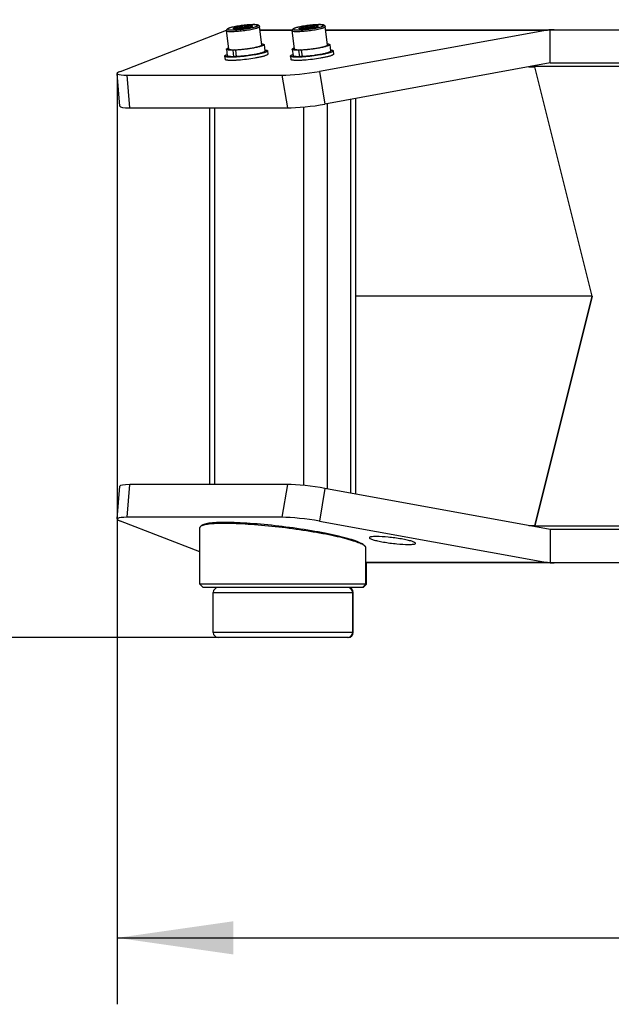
# Model space of a CAD drawing. Header units: millimetres. Extents: x 0 to 420, y 0 to 297.
# Tile 117 of 256: x 93 to 111, y 118 to 148. Entities that reach past the tile are written whole.
import ezdxf

# ---------------------------------------------------------------- set-up
doc = ezdxf.new("R2010")
doc.units = ezdxf.units.MM
doc.header["$LTSCALE"] = 23.1
doc.layers.get('0').update_dxf_attribs({"linetype": 'CONTINUOUS'})
doc.layers.add('02___PRT_ALL_AXES', color=7, linetype='CONTINUOUS')
doc.layers.add('DIM_PILOTEES', color=7, linetype='CONTINUOUS')
doc.styles.get("Standard").update_dxf_attribs({"font": 'txt', "width": 0.7})
doc.dimstyles.new('DIMSTYLE_2', dxfattribs={"dimtxt": 2.5, "dimasz": 3.5, "dimexe": 2, "dimexo": 0, "dimtad": 1, "dimdec": 0, "dimlfac": 10, "dimdsep": 46, "dimtxsty": 'Standard', "dimblk": '_FILLED', "dimblk1": '_FILLED', "dimblk2": '_FILLED', "dimcen": 0.09, "dimazin": 2, "dimtp": 0.5, "dimtm": 0.5, "dimtfac": 1, "dimtdec": 0, "dimtofl": 0, "dimtmove": 0, "dimatfit": 3, "dimldrblk": '_FILLED', "dimfxl": 0, "dimtolj": 1, "dimarcsym": 0})
doc.dimstyles.new('DIMSTYLE_4', dxfattribs={"dimtxt": 2.5, "dimasz": 3.5, "dimexe": 2, "dimexo": 0, "dimtad": 1, "dimdec": 0, "dimlfac": 10, "dimdsep": 46, "dimtxsty": 'Standard', "dimblk": '_FILLED', "dimblk1": '_FILLED', "dimblk2": '_FILLED', "dimcen": 0.09, "dimazin": 2, "dimtp": 0.8, "dimtm": 0.8, "dimtfac": 1, "dimtdec": 0, "dimtofl": 0, "dimtmove": 0, "dimatfit": 3, "dimldrblk": '_FILLED', "dimfxl": 0, "dimtolj": 1, "dimarcsym": 0})

# ---------------------------------------------------------------- blocks, each defined once
blk = doc.blocks.new('_FILLED')
at = {"color": 0, "linetype": 'ByBlock'}
blk.add_solid([(0, 0), (-1, 0.1429), (-1, -0.1429)], dxfattribs=at)
blk = doc.blocks.new('*D5')
at = {"layer": 'DIM_PILOTEES', "color": 2, "linetype": 'Continuous'}
for p, q in [((95.915, 146.449), (95.915, 118.403)), ((152.336, 146.449), (152.336, 118.403)), ((95.915, 120.403), (124.125, 120.403)), ((152.336, 120.403), (124.125, 120.403))]:
    blk.add_line(p, q, dxfattribs=at)
at = {"layer": 'DIM_PILOTEES', "color": 2, "linetype": 'Continuous', "xscale": 3.5, "yscale": 3.5, "zscale": 3.5, "rotation": 180}
blk.add_blockref('_FILLED', (95.915, 120.403), dxfattribs=at)
at = {"layer": 'DIM_PILOTEES', "color": 2, "linetype": 'Continuous', "xscale": 3.5, "yscale": 3.5, "zscale": 3.5}
blk.add_blockref('_FILLED', (152.336, 120.403), dxfattribs=at)
at = {"layer": 'DIM_PILOTEES', "color": 2, "linetype": 'Continuous', "insert": (124.785, 123.528), "char_height": 2.5, "width": 8.57143, "attachment_point": 2, "line_spacing_factor": 0.9}
blk.add_mtext('{\\ftxt;\\W0.0001;\\H0.0001;\\~}{\\ftxt;\\W2.2857142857;\\H2.5; }{\\ftxt;\\W0.0001;\\H0.0001;\\~}', dxfattribs=at)
blk = doc.blocks.new('*D14')
at = {"layer": 'DIM_PILOTEES', "color": 2, "linetype": 'Continuous'}
for p, q in [((77.425, 161.622), (72.43, 161.622)), ((74.43, 161.622), (74.43, 145.535)), ((74.43, 129.447), (74.43, 145.535)), ((98.955, 129.447), (72.43, 129.447))]:
    blk.add_line(p, q, dxfattribs=at)
at = {"layer": 'DIM_PILOTEES', "color": 2, "linetype": 'Continuous', "xscale": 3.5, "yscale": 3.5, "zscale": 3.5}
for p, rotation in [((74.43, 161.622), 90), ((74.43, 129.447), 270)]:
    blk.add_blockref('_FILLED', p, dxfattribs=dict(at, rotation=rotation))
at = {"layer": 'DIM_PILOTEES', "color": 2, "linetype": 'Continuous', "insert": (71.305, 145.777), "char_height": 2.5, "width": 8.57143, "attachment_point": 2, "rotation": 90, "line_spacing_factor": 0.9}
blk.add_mtext('{\\ftxt;\\W0.0001;\\H0.0001;\\~}{\\ftxt;\\W2.2857142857;\\H2.5; }{\\ftxt;\\W0.0001;\\H0.0001;\\~}', dxfattribs=at)
blk = doc.blocks.new('*D15')
at = {"layer": 'DIM_PILOTEES', "color": 2, "linetype": 'Continuous'}
for p, q in [((124.125, 214.622), (61.807, 214.622)), ((63.807, 214.622), (63.807, 172.035)), ((63.807, 129.447), (63.807, 172.035)), ((98.955, 129.447), (61.807, 129.447))]:
    blk.add_line(p, q, dxfattribs=at)
at = {"layer": 'DIM_PILOTEES', "color": 2, "linetype": 'Continuous', "xscale": 3.5, "yscale": 3.5, "zscale": 3.5}
for p, rotation in [((63.807, 214.622), 90), ((63.807, 129.447), 270)]:
    blk.add_blockref('_FILLED', p, dxfattribs=dict(at, rotation=rotation))
at = {"layer": 'DIM_PILOTEES', "color": 2, "linetype": 'Continuous', "insert": (60.682, 169.371), "char_height": 2.5, "width": 11.78571, "attachment_point": 2, "rotation": 90, "line_spacing_factor": 0.9}
blk.add_mtext('{\\ftxt;\\W0.0001;\\H0.0001;\\~}{\\ftxt;\\W0.4285714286;\\H2.5; }{\\ftxt;\\W0.0001;\\H0.0001;\\~}{\\ftxt;\\W0.0001;\\H0.0001;\\~}{\\ftxt;\\W2.2857142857;\\H2.5; }{\\ftxt;\\W0.0001;\\H0.0001;\\~}{\\ftxt;\\W0.0001;\\H0.0001;\\~}{\\ftxt;\\W0.4285714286;\\H2.5; }{\\ftxt;\\W0.0001;\\H0.0001;\\~}', dxfattribs=at)

msp = doc.modelspace()

# ---------------------------------------------------------------- linework, layer by layer
at = {"color": 7, "linetype": 'Continuous'}
for p, q in [((96.0085, 146.4851), (99.2065, 147.725)), ((99.2744, 147.1614), (99.2064, 147.7131)), ((99.5601, 147.766), (99.5527, 147.8266)), ((99.8466, 147.8016), (99.8392, 147.8616)), ((99.9797, 147.8419), (99.9794, 147.8415)), ((99.9797, 147.8419), (99.9794, 147.8415)), ((100.1987, 147.8374), (100.1991, 147.8359)), ((100.1989, 147.835), (100.1988, 147.8355)), ((100.2669, 147.2838), (100.1988, 147.8355)), ((100.1991, 147.8355), (100.1992, 147.8355)), ((100.2107, 147.742), (100.1991, 147.8355)), ((100.2104, 147.742), (101.1919, 147.742)), ((100.2122, 147.7271), (101.1867, 147.7271)), ((101.2543, 147.1614), (101.1863, 147.7131)), ((101.54, 147.766), (101.5326, 147.8266)), ((101.8265, 147.8016), (101.8191, 147.8616)), ((101.9596, 147.8419), (101.9593, 147.8415)), ((101.9596, 147.8419), (101.9593, 147.8415)), ((108.8713, 147.7271), (102.0016, 146.4851)), ((102.1786, 147.8374), (102.179, 147.8359)), ((102.1788, 147.835), (102.1787, 147.8355)), ((102.2468, 147.2838), (102.1787, 147.8355)), ((102.179, 147.8355), (102.1791, 147.8355)), ((102.1906, 147.742), (102.179, 147.8355)), ((102.1903, 147.742), (146.0602, 147.742)), ((102.1921, 147.7271), (108.8713, 147.7271)), ((108.9535, 146.742), (108.9535, 147.7382)), ((99.2049, 147.1529), (99.2292, 146.9559)), ((99.4414, 147.1369), (99.3953, 147.1249)), ((99.3953, 147.1249), (99.4196, 146.9278)), ((99.4754, 147.1273), (99.5223, 147.1395)), ((99.4754, 147.1273), (99.4997, 146.9302)), ((100.2669, 147.2833), (100.2669, 147.2838)), ((100.3363, 147.2924), (100.3606, 147.0954)), ((100.44, 147.1051), (100.4522, 147.0066)), ((101.1848, 147.1529), (101.2091, 146.9559)), ((101.4213, 147.1369), (101.3752, 147.1249)), ((101.3752, 147.1249), (101.3995, 146.9278)), ((101.4553, 147.1273), (101.5022, 147.1395)), ((101.4553, 147.1273), (101.4796, 146.9302)), ((102.2468, 147.2833), (102.2468, 147.2838)), ((102.3162, 147.2924), (102.3405, 147.0954)), ((102.4199, 147.1051), (102.4321, 147.0066)), ((99.1498, 146.9461), (99.1619, 146.8475)), ((99.4975, 146.9481), (99.4196, 146.9278)), ((101.1297, 146.9461), (101.1418, 146.8475)), ((101.4774, 146.9481), (101.3995, 146.9278)), ((108.9535, 146.742), (102.167, 145.5012)), ((108.9535, 146.742), (139.2969, 146.742)), ((102.0016, 146.4851), (102.167, 145.5012)), ((108.3116, 146.6246), (108.4908, 146.6246)), ((108.4908, 146.6246), (108.4912, 146.6231)), ((108.4909, 146.622), (108.4912, 146.6241)), ((108.491, 146.642), (114.009, 146.642)), ((108.4913, 146.6229), (108.491, 146.642)), ((110.2136, 139.717), (108.4912, 146.6231)), ((110.2136, 139.717), (108.4913, 146.6229)), ((95.9939, 145.4368), (95.9167, 146.4214)), ((96.2137, 146.3712), (100.8726, 146.3712)), ((96.2909, 145.3861), (96.2137, 146.3712)), ((100.8726, 146.3712), (101.0383, 145.3861)), ((102.9507, 133.7894), (102.9507, 145.6445)), ((103.0972, 133.7626), (103.0972, 145.6713)), ((96.2909, 145.3861), (101.0383, 145.3861)), ((98.7031, 134.0478), (98.7031, 145.3861)), ((98.8495, 134.0478), (98.8495, 145.3861)), ((101.5365, 134.0198), (101.5365, 145.4142)), ((102.2436, 133.9187), (102.2436, 145.5152)), ((110.2136, 139.717), (103.0972, 139.717)), ((110.2136, 139.717), (108.4913, 132.811)), ((108.4913, 132.811), (110.2136, 139.717)), ((95.9167, 133.0125), (95.9939, 133.9971)), ((96.2137, 133.0627), (96.2909, 134.0478)), ((101.0383, 134.0478), (96.2909, 134.0478)), ((101.0383, 134.0478), (100.8726, 133.0627)), ((102.167, 133.9327), (102.0016, 132.9488)), ((108.9535, 132.692), (102.167, 133.9327)), ((98.4054, 132.0195), (96.0085, 132.9488)), ((100.8726, 133.0627), (96.2137, 133.0627)), ((98.4573, 132.8161), (98.4235, 132.7862)), ((102.0016, 132.9488), (108.8713, 131.7068)), ((108.491, 132.8093), (108.3116, 132.8093)), ((108.491, 132.792), (108.4913, 132.811)), ((108.491, 132.8093), (108.4913, 132.811)), ((111.8551, 132.792), (108.491, 132.792)), ((98.4054, 131.0471), (98.4054, 132.7518)), ((139.2969, 132.692), (108.9535, 132.692)), ((108.9535, 132.692), (108.9535, 131.6957)), ((103.3874, 132.1814), (103.3608, 132.2115)), ((103.4054, 131.0471), (103.4054, 132.1428)), ((108.8713, 131.7068), (103.4054, 131.7068)), ((111.7525, 131.692), (103.4054, 131.692)), ((103.4247, 131.0472), (98.4054, 131.0471)), ((98.5054, 130.9471), (98.4054, 131.0471)), ((103.3054, 130.9471), (103.4054, 131.0471)), ((103.3247, 130.9472), (103.4247, 131.0472)), ((103.3247, 130.9472), (98.5054, 130.9471)), ((98.8054, 130.7971), (103.0247, 130.7972)), ((98.8054, 129.5971), (98.8054, 130.7971)), ((103.0054, 129.5971), (103.0054, 130.7971)), ((103.0247, 129.5972), (103.0247, 130.7972)), ((103.0247, 129.5972), (98.8054, 129.5971)), ((102.8554, 129.4471), (98.9554, 129.4471)), ((102.8747, 129.4472), (102.8557, 129.4472))]:
    msp.add_line(p, q, dxfattribs=at)
for centre, radius, start, end in [((99.2531, 147.7189), 0.0471, 176.31742, 183.39688), ((99.2528, 147.7188), 0.0468, 183.3949, 187.02807), ((99.6568, 148.0361), 0.3558, 226.35808, 227.147), ((99.5093, 147.944), 0.1923, 239.31972, 240.6521), ((99.6368, 148.0146), 0.3265, 227.14623, 228.02426), ((99.5031, 147.933), 0.1796, 240.65959, 241.37431), ((99.8594, 147.9715), 0.1751, 313.34157, 314.13459), ((99.7039, 148.0312), 0.3345, 325.54133, 326.1866), ((99.8506, 147.9805), 0.1877, 314.14064, 315.41356), ((99.6838, 148.0446), 0.3586, 326.18768, 326.90187), ((100.1527, 147.8298), 0.0468, 7.02946, 10.58141), ((100.1918, 147.8346), 0.00738, 7.39282, 10.58322), ((101.2327, 147.7188), 0.0468, 183.3949, 187.02807), ((101.6367, 148.0361), 0.3558, 226.35808, 227.147), ((101.4892, 147.944), 0.1923, 239.31972, 240.6521), ((101.6167, 148.0146), 0.3265, 227.14623, 228.02426), ((101.483, 147.933), 0.1796, 240.65959, 241.37431), ((101.8393, 147.9715), 0.1751, 313.34157, 314.13459), ((101.6838, 148.0312), 0.3345, 325.54133, 326.1866), ((101.8305, 147.9805), 0.1877, 314.14064, 315.41356), ((101.6637, 148.0446), 0.3586, 326.18768, 326.90187), ((102.1326, 147.8298), 0.0468, 7.02946, 10.58141), ((102.1717, 147.8346), 0.00738, 7.39282, 10.58322), ((103.1703, 131.953), 0.3163, 53.43909, 55.76885), ((98.9554, 130.7971), 0.15, 90, 180), ((102.8554, 130.7971), 0.15, 0, 90), ((102.8747, 130.7972), 0.15, 0, 90), ((98.9554, 129.5971), 0.15, 180, 270), ((102.8554, 129.5971), 0.15, 270, 360), ((102.8747, 129.5972), 0.15, 270, 360)]:
    msp.add_arc(centre, radius, start, end, dxfattribs=at)
for centre, major_axis, ratio, start_param, end_param in [((109.037, 146.742), (0, 1), 0.9644726, 0.086638, 0.1726293), ((109.0759, 146.742), (1.4142, 0), 0.7071068, 1.5707963, 1.6574343), ((96.9102, 146.543), (0.9935, 0.1222), 0.1214653, 8.9765582, 10.2036933), ((101.5692, 146.543), (0.9935, 0.1222), 0.1214653, -2.3626773, -1.1355423), ((108.5605, 146.642), (-0.0246, 0.0985), 0.7071068, 7.5231307, 7.8539816), ((108.5324, 146.642), (0, 0.1), 0.4142136, 1.4144626, 1.5707963), ((96.9874, 145.5597), (0.9934, 0.1236), 0.1227766, 3.1359976, 3.9202822), ((101.7346, 145.5597), (0.9932, 0.1236), 0.1228058, -2.3627859, -1.1356509), ((96.9874, 133.8742), (0.9934, -0.1236), 0.1227766, 2.3629031, 3.1471877), ((101.7346, 133.8742), (0.9932, -0.1236), 0.1228058, 1.1356509, 2.3627859), ((96.9102, 132.8909), (0.9935, -0.1222), 0.1214653, 2.3626773, 3.5898124), ((101.5692, 132.8909), (0.9935, -0.1222), 0.1214653, 1.1355423, 2.3626773), ((108.5318, 132.792), (0, 0.1), 0.4142136, 1.3962634, 1.7259552), ((108.5324, 132.792), (0, 0.1), 0.4142136, -4.712389, -4.5560553), ((109.037, 132.692), (0, 1), 0.9644726, -3.314222, -3.2282307), ((109.0759, 132.692), (-1.4142, 0), 0.7071068, 1.4841583, 1.5707963)]:
    msp.add_ellipse(centre, major_axis=major_axis, ratio=ratio, start_param=start_param, end_param=end_param, dxfattribs=at)
for points, knots in [([(100.1988, 147.8355), (100.1977, 147.8447), (100.1903, 147.8609), (100.1716, 147.8748), (100.1529, 147.8819), (100.1336, 147.8864), (100.112, 147.8895), (100.077, 147.8925), (100.0254, 147.8938), (99.9549, 147.8923), (99.8441, 147.8861), (99.7267, 147.8745), (99.6071, 147.8586), (99.5203, 147.8448), (99.4402, 147.8298), (99.3698, 147.8142), (99.3185, 147.8004), (99.284, 147.7889), (99.2629, 147.7808), (99.2446, 147.7721), (99.228, 147.7617), (99.2124, 147.7462), (99.2067, 147.7306), (99.2061, 147.7219)], [0, 0, 0, 0, 0.0264014, 0.0471544, 0.0647603, 0.0829224, 0.1033459, 0.1266739, 0.1825636, 0.2499803, 0.3268646, 0.497632, 0.5850583, 0.6693887, 0.7474432, 0.8163998, 0.8740699, 0.8982983, 0.9195346, 0.9382485, 0.9557364, 0.9750809, 1, 1, 1, 1]), ([(99.2064, 147.7131), (99.207, 147.7081), (99.217, 147.702), (99.2309, 147.6978), (99.2482, 147.6943), (99.2695, 147.6916), (99.295, 147.6897), (99.3244, 147.6886), (99.3705, 147.6882), (99.4356, 147.6899), (99.553, 147.6968), (99.6773, 147.7093), (99.8035, 147.7263), (99.8949, 147.7408), (99.979, 147.7566), (100.0429, 147.7708), (100.0879, 147.7824), (100.1165, 147.7906), (100.1411, 147.7987), (100.1615, 147.8065), (100.1776, 147.8139), (100.1892, 147.821), (100.1967, 147.8275), (100.199, 147.8328), (100.1989, 147.835)], [0, 0, 0, 0, 0.0148921, 0.0278155, 0.044839, 0.0659603, 0.0910595, 0.1199446, 0.1523703, 0.2266492, 0.3111821, 0.4980968, 0.5934624, 0.6853076, 0.7701821, 0.8449193, 0.8776121, 0.9067854, 0.9321905, 0.9536304, 0.9709787, 0.9842206, 0.9935822, 1, 1, 1, 1]), ([(100.1543, 147.8696), (100.1541, 147.8741), (100.1452, 147.88), (100.1327, 147.8839), (100.117, 147.8872), (100.0976, 147.8896), (100.0743, 147.8914), (100.0475, 147.8925), (100.0052, 147.893), (99.9454, 147.8915), (99.8373, 147.8852), (99.7228, 147.8737), (99.6064, 147.8581), (99.522, 147.8447), (99.4444, 147.8302), (99.3764, 147.8151), (99.3271, 147.802), (99.2946, 147.7914), (99.2758, 147.7842), (99.2609, 147.7773), (99.2501, 147.7708), (99.2432, 147.7648), (99.241, 147.7599), (99.2412, 147.7579)], [0, 0, 0, 0, 0.0144907, 0.0271475, 0.0439161, 0.0648058, 0.0897019, 0.1184152, 0.1507017, 0.2248006, 0.3092803, 0.4964119, 0.5920057, 0.6841244, 0.7692904, 0.8443102, 0.9064189, 0.931929, 0.9534582, 0.9708779, 0.9841722, 0.9935666, 1, 1, 1, 1]), ([(99.2412, 147.7579), (99.2412, 147.7566), (99.2422, 147.7539), (99.2457, 147.7506), (99.251, 147.7476), (99.2552, 147.7461), (99.2576, 147.7453)], [0, 0, 0, 0, 0.1720079, 0.3815124, 0.6538037, 1, 1, 1, 1]), ([(99.2576, 147.7453), (99.2669, 147.7423), (99.2906, 147.7382), (99.3324, 147.7351), (99.386, 147.7343), (99.4496, 147.736), (99.5212, 147.74), (99.6259, 147.7487), (99.7584, 147.7642), (99.8873, 147.7847), (99.9813, 147.8037), (100.0398, 147.8175), (100.0818, 147.8295), (100.1094, 147.8392), (100.1253, 147.8456), (100.1379, 147.852), (100.1481, 147.8585), (100.1546, 147.8653), (100.1543, 147.8696)], [0, 0, 0, 0, 0.0320787, 0.0781309, 0.1370229, 0.2070135, 0.2859356, 0.3713045, 0.5504159, 0.7217544, 0.7976567, 0.8637861, 0.9181183, 0.9403588, 0.9591206, 0.9743293, 0.98601, 1, 1, 1, 1]), ([(99.4112, 147.7787), (99.4111, 147.7804), (99.413, 147.7834), (99.4165, 147.7864), (99.4227, 147.7905), (99.4335, 147.7955), (99.4577, 147.8044), (99.4979, 147.8152), (99.5329, 147.8227), (99.5527, 147.8266)], [0, 0, 0, 0, 0.0351204, 0.0609892, 0.093601, 0.1800272, 0.2947367, 0.6030085, 1, 1, 1, 1]), ([(99.4139, 147.7744), (99.4135, 147.7747), (99.4122, 147.7758), (99.4113, 147.7775), (99.4112, 147.7787)], [0, 0, 0, 0, 0.2950264, 1, 1, 1, 1]), ([(99.4184, 147.7719), (99.4179, 147.7721), (99.4164, 147.7728), (99.4149, 147.7736), (99.4139, 147.7744)], [0, 0, 0, 0, 0.2818416, 1, 1, 1, 1]), ([(99.417, 147.7753), (99.4183, 147.7747), (99.4231, 147.7721), (99.428, 147.7698), (99.4318, 147.7683)], [0, 0, 0, 0, 0.2539472, 1, 1, 1, 1]), ([(99.5563, 147.7658), (99.5402, 147.765), (99.5107, 147.7639), (99.4711, 147.7642), (99.4438, 147.7661), (99.4273, 147.769), (99.421, 147.7708), (99.4184, 147.7719)], [0, 0, 0, 0, 0.3486965, 0.6384622, 0.8578279, 0.9387282, 1, 1, 1, 1]), ([(99.4857, 147.7642), (99.4991, 147.7685), (99.518, 147.7821), (99.5382, 147.8055), (99.5479, 147.8193), (99.5527, 147.8266)], [0, 0, 0, 0, 0.4565568, 0.7188527, 1, 1, 1, 1]), ([(99.5527, 147.8266), (99.6, 147.8357), (99.6953, 147.8501), (99.7912, 147.8591), (99.8392, 147.8616)], [0, 0, 0, 0, 0.5010172, 1, 1, 1, 1]), ([(99.5527, 147.8266), (99.5763, 147.8182), (99.6249, 147.8047), (99.7011, 147.8021), (99.7744, 147.823), (99.8183, 147.8478), (99.8392, 147.8616)], [0, 0, 0, 0, 0.2501812, 0.5001132, 0.749979, 1, 1, 1, 1]), ([(99.8428, 147.8009), (99.7955, 147.7917), (99.7002, 147.7773), (99.6043, 147.7683), (99.5563, 147.7658)], [0, 0, 0, 0, 0.5010172, 1, 1, 1, 1]), ([(99.8392, 147.8616), (99.8591, 147.8626), (99.8873, 147.8636), (99.9225, 147.8631), (99.9435, 147.8619), (99.9603, 147.86), (99.9715, 147.8577), (99.9781, 147.8552), (99.982, 147.8531), (99.9842, 147.8505), (99.9843, 147.8488)], [0, 0, 0, 0, 0.4012388, 0.5687382, 0.7104704, 0.8243961, 0.9093234, 0.9410007, 0.965917, 1, 1, 1, 1]), ([(99.8392, 147.8616), (99.8453, 147.8558), (99.8574, 147.845), (99.8815, 147.8275), (99.902, 147.8186), (99.9155, 147.8172)], [0, 0, 0, 0, 0.2815737, 0.5441282, 1, 1, 1, 1]), ([(99.9795, 147.8415), (99.9773, 147.8397), (99.9715, 147.8363), (99.956, 147.8293), (99.9291, 147.8206), (99.8893, 147.8104), (99.8593, 147.8041), (99.8428, 147.8009)], [0, 0, 0, 0, 0.0593932, 0.1390007, 0.3576234, 0.6487224, 1, 1, 1, 1]), ([(99.9826, 147.8445), (99.9824, 147.8443), (99.9815, 147.8432), (99.9804, 147.8422), (99.9795, 147.8415)], [0, 0, 0, 0, 0.2232114, 1, 1, 1, 1]), ([(99.9843, 147.8488), (99.9843, 147.8484), (99.9842, 147.8469), (99.9834, 147.8455), (99.9826, 147.8445)], [0, 0, 0, 0, 0.2211982, 1, 1, 1, 1]), ([(100.099, 147.8906), (100.1095, 147.8897), (100.1286, 147.8875), (100.1562, 147.8815), (100.1778, 147.8716), (100.1927, 147.8563), (100.1975, 147.8448), (100.1987, 147.8384)], [0, 0, 0, 0, 0.2595009, 0.4791942, 0.6991696, 0.8376395, 1, 1, 1, 1]), ([(102.1787, 147.8355), (102.1776, 147.8448), (102.1701, 147.861), (102.1513, 147.8749), (102.1325, 147.882), (102.113, 147.8865), (102.0912, 147.8895), (102.0558, 147.8926), (102.0037, 147.8938), (101.9325, 147.8922), (101.8516, 147.8876), (101.764, 147.8802), (101.673, 147.8701), (101.5822, 147.8579), (101.4951, 147.8439), (101.4151, 147.8288), (101.3451, 147.813), (101.2942, 147.7991), (101.2602, 147.7876), (101.2396, 147.7794), (101.2215, 147.7705), (101.2049, 147.7594), (101.1897, 147.7422), (101.1854, 147.7252), (101.186, 147.7161)], [0, 0, 0, 0, 0.0263981, 0.0471166, 0.0647221, 0.0829329, 0.1034442, 0.1268899, 0.1830757, 0.250827, 0.3280331, 0.411892, 0.499212, 0.5866158, 0.6707217, 0.7483243, 0.8165969, 0.8733839, 0.8971318, 0.9179132, 0.9362999, 0.9538376, 0.9740425, 1, 1, 1, 1]), ([(101.1863, 147.7131), (101.1869, 147.7081), (101.1969, 147.702), (101.2108, 147.6978), (101.2281, 147.6943), (101.2494, 147.6916), (101.2749, 147.6897), (101.3043, 147.6886), (101.3504, 147.6882), (101.4155, 147.6899), (101.5329, 147.6968), (101.6572, 147.7093), (101.7834, 147.7263), (101.8748, 147.7408), (101.9589, 147.7566), (102.0228, 147.7708), (102.0678, 147.7824), (102.0964, 147.7906), (102.121, 147.7987), (102.1414, 147.8065), (102.1575, 147.8139), (102.1691, 147.821), (102.1766, 147.8275), (102.1789, 147.8328), (102.1788, 147.835)], [0, 0, 0, 0, 0.0148921, 0.0278155, 0.044839, 0.0659603, 0.0910595, 0.1199446, 0.1523703, 0.2266492, 0.3111821, 0.4980968, 0.5934624, 0.6853076, 0.7701821, 0.8449193, 0.8776121, 0.9067854, 0.9321905, 0.9536304, 0.9709787, 0.9842206, 0.9935822, 1, 1, 1, 1]), ([(102.1342, 147.8696), (102.134, 147.8741), (102.1251, 147.88), (102.1126, 147.8839), (102.0969, 147.8872), (102.0775, 147.8896), (102.0542, 147.8914), (102.0274, 147.8925), (101.9851, 147.893), (101.9253, 147.8915), (101.8172, 147.8852), (101.7027, 147.8737), (101.5863, 147.8581), (101.5019, 147.8447), (101.4243, 147.8302), (101.3563, 147.8151), (101.307, 147.802), (101.2745, 147.7914), (101.2557, 147.7842), (101.2408, 147.7773), (101.23, 147.7708), (101.2231, 147.7648), (101.2209, 147.7599), (101.2211, 147.7579)], [0, 0, 0, 0, 0.0144907, 0.0271475, 0.0439161, 0.0648058, 0.0897019, 0.1184152, 0.1507017, 0.2248006, 0.3092803, 0.4964119, 0.5920057, 0.6841244, 0.7692904, 0.8443102, 0.9064189, 0.931929, 0.9534582, 0.9708779, 0.9841722, 0.9935666, 1, 1, 1, 1]), ([(101.2211, 147.7579), (101.2213, 147.7533), (101.2302, 147.7474), (101.2427, 147.7435), (101.2584, 147.7402), (101.2777, 147.7378), (101.301, 147.736), (101.3279, 147.7349), (101.3702, 147.7344), (101.43, 147.7359), (101.5381, 147.7422), (101.6526, 147.7537), (101.7689, 147.7693), (101.8534, 147.7827), (101.931, 147.7972), (101.999, 147.8123), (102.0483, 147.8254), (102.0808, 147.836), (102.0996, 147.8432), (102.1145, 147.8501), (102.1253, 147.8566), (102.1322, 147.8626), (102.1343, 147.8676), (102.1342, 147.8696)], [0, 0, 0, 0, 0.0144907, 0.0271475, 0.0439161, 0.0648058, 0.0897019, 0.1184152, 0.1507017, 0.2248006, 0.3092803, 0.4964119, 0.5920057, 0.6841244, 0.7692904, 0.8443102, 0.9064189, 0.931929, 0.9534582, 0.9708779, 0.9841722, 0.9935666, 1, 1, 1, 1]), ([(101.3911, 147.7787), (101.391, 147.7804), (101.3929, 147.7834), (101.3964, 147.7864), (101.4026, 147.7905), (101.4134, 147.7955), (101.4376, 147.8044), (101.4778, 147.8152), (101.5128, 147.8227), (101.5326, 147.8266)], [0, 0, 0, 0, 0.0351204, 0.0609892, 0.093601, 0.1800272, 0.2947367, 0.6030085, 1, 1, 1, 1]), ([(101.3938, 147.7744), (101.3934, 147.7747), (101.3921, 147.7758), (101.3912, 147.7775), (101.3911, 147.7787)], [0, 0, 0, 0, 0.2950264, 1, 1, 1, 1]), ([(101.3983, 147.7719), (101.3978, 147.7721), (101.3963, 147.7728), (101.3948, 147.7736), (101.3938, 147.7744)], [0, 0, 0, 0, 0.2818416, 1, 1, 1, 1]), ([(101.3969, 147.7753), (101.3982, 147.7747), (101.403, 147.7721), (101.4079, 147.7698), (101.4117, 147.7683)], [0, 0, 0, 0, 0.2539472, 1, 1, 1, 1]), ([(101.5362, 147.7658), (101.5201, 147.765), (101.4906, 147.7639), (101.451, 147.7642), (101.4237, 147.7661), (101.4072, 147.769), (101.4009, 147.7708), (101.3983, 147.7719)], [0, 0, 0, 0, 0.3486965, 0.6384622, 0.8578279, 0.9387282, 1, 1, 1, 1]), ([(101.4656, 147.7642), (101.479, 147.7685), (101.4979, 147.7821), (101.5181, 147.8055), (101.5278, 147.8193), (101.5326, 147.8266)], [0, 0, 0, 0, 0.4565568, 0.7188527, 1, 1, 1, 1]), ([(101.5326, 147.8266), (101.5799, 147.8357), (101.6752, 147.8501), (101.7711, 147.8591), (101.8191, 147.8616)], [0, 0, 0, 0, 0.5010172, 1, 1, 1, 1]), ([(101.5326, 147.8266), (101.5562, 147.8182), (101.6048, 147.8047), (101.681, 147.8021), (101.7543, 147.823), (101.7982, 147.8478), (101.8191, 147.8616)], [0, 0, 0, 0, 0.2501812, 0.5001132, 0.749979, 1, 1, 1, 1]), ([(101.8227, 147.8009), (101.7754, 147.7917), (101.6801, 147.7773), (101.5842, 147.7683), (101.5362, 147.7658)], [0, 0, 0, 0, 0.5010172, 1, 1, 1, 1]), ([(101.8191, 147.8616), (101.839, 147.8626), (101.8672, 147.8636), (101.9024, 147.8631), (101.9234, 147.8619), (101.9402, 147.86), (101.9514, 147.8577), (101.958, 147.8552), (101.9619, 147.8531), (101.9641, 147.8505), (101.9642, 147.8488)], [0, 0, 0, 0, 0.4012388, 0.5687382, 0.7104704, 0.8243961, 0.9093234, 0.9410007, 0.965917, 1, 1, 1, 1]), ([(101.8191, 147.8616), (101.8252, 147.8558), (101.8373, 147.845), (101.8614, 147.8275), (101.8819, 147.8186), (101.8954, 147.8172)], [0, 0, 0, 0, 0.2815737, 0.5441282, 1, 1, 1, 1]), ([(101.9594, 147.8415), (101.9572, 147.8397), (101.9514, 147.8363), (101.9359, 147.8293), (101.909, 147.8206), (101.8692, 147.8104), (101.8392, 147.8041), (101.8227, 147.8009)], [0, 0, 0, 0, 0.0593932, 0.1390007, 0.3576234, 0.6487224, 1, 1, 1, 1]), ([(101.9625, 147.8445), (101.9623, 147.8443), (101.9614, 147.8432), (101.9603, 147.8422), (101.9594, 147.8415)], [0, 0, 0, 0, 0.2232114, 1, 1, 1, 1]), ([(101.9642, 147.8488), (101.9642, 147.8484), (101.9641, 147.8469), (101.9633, 147.8455), (101.9625, 147.8445)], [0, 0, 0, 0, 0.2211982, 1, 1, 1, 1]), ([(102.0789, 147.8906), (102.0893, 147.8897), (102.1085, 147.8875), (102.1361, 147.8815), (102.1577, 147.8716), (102.1726, 147.8563), (102.1774, 147.8448), (102.1786, 147.8384)], [0, 0, 0, 0, 0.2595009, 0.4791942, 0.6991696, 0.8376395, 1, 1, 1, 1]), ([(100.2628, 147.3168), (100.2732, 147.3158), (100.2913, 147.3136), (100.3121, 147.3091), (100.3244, 147.3044), (100.3318, 147.3004), (100.3359, 147.2956), (100.3363, 147.2924)], [0, 0, 0, 0, 0.3893066, 0.6814119, 0.7914199, 0.8788165, 1, 1, 1, 1]), ([(102.2427, 147.3168), (102.2531, 147.3158), (102.2712, 147.3136), (102.292, 147.3091), (102.3043, 147.3044), (102.3116, 147.3004), (102.3158, 147.2956), (102.3162, 147.2924)], [0, 0, 0, 0, 0.3893066, 0.6814119, 0.7914199, 0.8788165, 1, 1, 1, 1]), ([(99.2049, 147.1529), (99.2045, 147.1561), (99.2074, 147.1617), (99.2136, 147.1674), (99.2244, 147.175), (99.2434, 147.1843), (99.2604, 147.1909), (99.2702, 147.1944)], [0, 0, 0, 0, 0.1212242, 0.2086275, 0.3186301, 0.6107177, 1, 1, 1, 1]), ([(99.3953, 147.1249), (99.3814, 147.1247), (99.355, 147.1246), (99.3177, 147.1256), (99.2853, 147.1276), (99.2581, 147.1305), (99.2364, 147.1344), (99.2219, 147.1386), (99.2133, 147.1428), (99.208, 147.1464), (99.2052, 147.1503), (99.2049, 147.1529)], [0, 0, 0, 0, 0.2120577, 0.4014311, 0.5662714, 0.7050987, 0.8169154, 0.901493, 0.933961, 0.9604613, 1, 1, 1, 1]), ([(99.2744, 147.1614), (99.2747, 147.1592), (99.2771, 147.1557), (99.2818, 147.1526), (99.2893, 147.1489), (99.302, 147.1453), (99.3211, 147.1419), (99.3449, 147.1393), (99.3733, 147.1375), (99.406, 147.1367), (99.4292, 147.1367), (99.4414, 147.1369)], [0, 0, 0, 0, 0.0395375, 0.066035, 0.0985014, 0.1830756, 0.2948908, 0.4337176, 0.5985611, 0.7879349, 1, 1, 1, 1]), ([(99.4414, 147.1369), (99.4478, 147.1369), (99.4748, 147.1374), (99.5017, 147.1385), (99.5223, 147.1395)], [0, 0, 0, 0, 0.2359326, 1, 1, 1, 1]), ([(100.3363, 147.2924), (100.3368, 147.2889), (100.3333, 147.2828), (100.3263, 147.2768), (100.318, 147.2713), (100.3073, 147.2656), (100.2886, 147.2571), (100.2594, 147.2465), (100.2179, 147.2339), (100.1685, 147.2211), (100.112, 147.2082), (100.0257, 147.1908), (99.9085, 147.1709), (99.7625, 147.1511), (99.6171, 147.136), (99.5214, 147.1294), (99.4754, 147.1273)], [0, 0, 0, 0, 0.0118469, 0.0206184, 0.0317506, 0.0453622, 0.0614835, 0.1011466, 0.1502939, 0.2081756, 0.2738373, 0.3461626, 0.5057023, 0.6757389, 0.8444218, 1, 1, 1, 1]), ([(100.3606, 147.0954), (100.3611, 147.0919), (100.3576, 147.0858), (100.3506, 147.0798), (100.3423, 147.0742), (100.3316, 147.0686), (100.3129, 147.0601), (100.2837, 147.0495), (100.2422, 147.0369), (100.1928, 147.024), (100.1363, 147.0112), (100.05, 146.9937), (99.9328, 146.9739), (99.7868, 146.9541), (99.6414, 146.939), (99.5457, 146.9324), (99.4997, 146.9302)], [0, 0, 0, 0, 0.0118479, 0.0206201, 0.031753, 0.0453656, 0.0614873, 0.1011518, 0.1503, 0.208182, 0.273844, 0.3461692, 0.5057079, 0.6757428, 0.8444236, 1, 1, 1, 1]), ([(99.5223, 147.1395), (99.5624, 147.1415), (99.6456, 147.1475), (99.7716, 147.1609), (99.8976, 147.1782), (99.9985, 147.1955), (100.0727, 147.2105), (100.1213, 147.2217), (100.1638, 147.2328), (100.1996, 147.2436), (100.2281, 147.2541), (100.2468, 147.2628), (100.2577, 147.2698), (100.2639, 147.2751), (100.2671, 147.2803), (100.2669, 147.2833)], [0, 0, 0, 0, 0.1569981, 0.3260064, 0.4956053, 0.6543335, 0.726237, 0.791528, 0.8491311, 0.8981268, 0.9377911, 0.9676729, 0.9789455, 0.9878829, 1, 1, 1, 1]), ([(100.44, 147.1051), (100.4408, 147.0985), (100.43, 147.0876), (100.4135, 147.0778), (100.3925, 147.0678), (100.3661, 147.0577), (100.3341, 147.0472), (100.2969, 147.0364), (100.2381, 147.0212), (100.1544, 147.0026), (100.0025, 146.9742), (99.8824, 146.9568), (99.7996, 146.9466)], [0, 0, 0, 0, 0.0298655, 0.0558582, 0.0901141, 0.1326204, 0.1831282, 0.2412427, 0.3064617, 0.4557719, 0.6255172, 1, 1, 1, 1]), ([(100.356, 147.133), (100.3679, 147.1319), (100.3845, 147.1299), (100.405, 147.1257), (100.4168, 147.1225), (100.4263, 147.1189), (100.4334, 147.1149), (100.4383, 147.1105), (100.4398, 147.1068), (100.44, 147.1051)], [0, 0, 0, 0, 0.3883188, 0.5462496, 0.6798502, 0.7895562, 0.8767024, 0.9444823, 1, 1, 1, 1]), ([(101.1848, 147.1529), (101.1844, 147.1561), (101.1873, 147.1617), (101.1935, 147.1674), (101.2043, 147.175), (101.2233, 147.1843), (101.2403, 147.1909), (101.2501, 147.1944)], [0, 0, 0, 0, 0.1212242, 0.2086275, 0.3186301, 0.6107177, 1, 1, 1, 1]), ([(101.3752, 147.1249), (101.3613, 147.1247), (101.3348, 147.1246), (101.2976, 147.1256), (101.2652, 147.1276), (101.238, 147.1305), (101.2163, 147.1344), (101.2018, 147.1386), (101.1932, 147.1428), (101.1879, 147.1464), (101.1851, 147.1503), (101.1848, 147.1529)], [0, 0, 0, 0, 0.2120577, 0.4014311, 0.5662714, 0.7050987, 0.8169154, 0.901493, 0.933961, 0.9604613, 1, 1, 1, 1]), ([(101.2543, 147.1614), (101.2546, 147.1592), (101.257, 147.1557), (101.2617, 147.1526), (101.2692, 147.1489), (101.2819, 147.1453), (101.301, 147.1419), (101.3248, 147.1393), (101.3532, 147.1375), (101.3859, 147.1367), (101.4091, 147.1367), (101.4213, 147.1369)], [0, 0, 0, 0, 0.0395375, 0.066035, 0.0985014, 0.1830756, 0.2948908, 0.4337176, 0.5985611, 0.7879349, 1, 1, 1, 1]), ([(101.4213, 147.1369), (101.4277, 147.1369), (101.4547, 147.1374), (101.4816, 147.1385), (101.5022, 147.1395)], [0, 0, 0, 0, 0.2359326, 1, 1, 1, 1]), ([(102.3162, 147.2924), (102.3167, 147.2889), (102.3132, 147.2828), (102.3062, 147.2768), (102.2979, 147.2713), (102.2872, 147.2656), (102.2685, 147.2571), (102.2393, 147.2465), (102.1978, 147.2339), (102.1484, 147.2211), (102.0919, 147.2082), (102.0056, 147.1908), (101.8884, 147.1709), (101.7424, 147.1511), (101.597, 147.136), (101.5013, 147.1294), (101.4553, 147.1273)], [0, 0, 0, 0, 0.0118469, 0.0206184, 0.0317506, 0.0453622, 0.0614835, 0.1011466, 0.1502939, 0.2081756, 0.2738373, 0.3461626, 0.5057023, 0.6757389, 0.8444218, 1, 1, 1, 1]), ([(102.3405, 147.0954), (102.341, 147.0919), (102.3375, 147.0858), (102.3305, 147.0798), (102.3222, 147.0742), (102.3115, 147.0686), (102.2928, 147.0601), (102.2636, 147.0495), (102.2221, 147.0369), (102.1727, 147.024), (102.1162, 147.0112), (102.0299, 146.9937), (101.9127, 146.9739), (101.7667, 146.9541), (101.6213, 146.939), (101.5256, 146.9324), (101.4796, 146.9302)], [0, 0, 0, 0, 0.0118479, 0.0206201, 0.031753, 0.0453656, 0.0614873, 0.1011518, 0.1503, 0.208182, 0.273844, 0.3461692, 0.5057079, 0.6757428, 0.8444236, 1, 1, 1, 1]), ([(101.5022, 147.1395), (101.5423, 147.1415), (101.6255, 147.1475), (101.7515, 147.1609), (101.8775, 147.1782), (101.9784, 147.1955), (102.0526, 147.2105), (102.1011, 147.2217), (102.1437, 147.2328), (102.1795, 147.2436), (102.208, 147.2541), (102.2267, 147.2628), (102.2376, 147.2698), (102.2438, 147.2751), (102.247, 147.2803), (102.2468, 147.2833)], [0, 0, 0, 0, 0.1569981, 0.3260064, 0.4956053, 0.6543335, 0.726237, 0.791528, 0.8491311, 0.8981268, 0.9377911, 0.9676729, 0.9789455, 0.9878829, 1, 1, 1, 1]), ([(102.4199, 147.1051), (102.4207, 147.0985), (102.4099, 147.0876), (102.3934, 147.0778), (102.3724, 147.0678), (102.346, 147.0577), (102.314, 147.0472), (102.2768, 147.0364), (102.218, 147.0212), (102.1343, 147.0026), (101.9824, 146.9742), (101.8623, 146.9568), (101.7795, 146.9466)], [0, 0, 0, 0, 0.0298655, 0.0558582, 0.0901141, 0.1326204, 0.1831282, 0.2412427, 0.3064617, 0.4557719, 0.6255172, 1, 1, 1, 1]), ([(102.3359, 147.133), (102.3478, 147.1319), (102.3644, 147.1299), (102.3849, 147.1257), (102.3967, 147.1225), (102.4062, 147.1189), (102.4133, 147.1149), (102.4182, 147.1105), (102.4197, 147.1068), (102.4199, 147.1051)], [0, 0, 0, 0, 0.3883188, 0.5462496, 0.6798502, 0.7895562, 0.8767024, 0.9444823, 1, 1, 1, 1]), ([(99.1498, 146.9461), (99.1496, 146.9478), (99.1502, 146.9516), (99.1538, 146.9571), (99.1597, 146.9627), (99.1681, 146.9685), (99.1788, 146.9745), (99.1976, 146.9835), (99.2132, 146.9895), (99.2244, 146.9935)], [0, 0, 0, 0, 0.0555449, 0.1233456, 0.2105003, 0.3202076, 0.4538016, 0.6117185, 1, 1, 1, 1]), ([(99.7996, 146.9466), (99.7178, 146.9366), (99.5986, 146.9247), (99.4465, 146.9158), (99.3622, 146.9136), (99.3025, 146.9142), (99.2645, 146.9157), (99.2315, 146.9182), (99.2039, 146.9216), (99.1815, 146.9261), (99.1635, 146.9316), (99.1506, 146.9395), (99.1498, 146.9461)], [0, 0, 0, 0, 0.3755159, 0.545217, 0.6942813, 0.7593408, 0.8172906, 0.8676417, 0.9100115, 0.9441621, 0.9700917, 1, 1, 1, 1]), ([(99.8117, 146.8481), (99.7299, 146.8381), (99.6108, 146.8262), (99.4586, 146.8173), (99.3744, 146.8151), (99.3147, 146.8157), (99.2766, 146.8172), (99.2436, 146.8197), (99.2161, 146.8231), (99.1937, 146.8276), (99.1757, 146.8331), (99.1627, 146.841), (99.1619, 146.8475)], [0, 0, 0, 0, 0.3755159, 0.545217, 0.6942813, 0.7593408, 0.8172906, 0.8676417, 0.9100115, 0.9441621, 0.9700917, 1, 1, 1, 1]), ([(99.4196, 146.9278), (99.4057, 146.9277), (99.3792, 146.9276), (99.342, 146.9286), (99.3096, 146.9306), (99.2824, 146.9335), (99.2607, 146.9374), (99.2462, 146.9416), (99.2376, 146.9457), (99.2323, 146.9493), (99.2295, 146.9533), (99.2292, 146.9559)], [0, 0, 0, 0, 0.2120614, 0.4014364, 0.5662784, 0.7051056, 0.8169214, 0.9014969, 0.9339637, 0.9604627, 1, 1, 1, 1]), ([(100.4522, 147.0066), (100.453, 147), (100.4421, 146.9891), (100.4257, 146.9793), (100.4047, 146.9693), (100.3783, 146.9592), (100.3462, 146.9487), (100.309, 146.9379), (100.2502, 146.9226), (100.1666, 146.9041), (100.0147, 146.8757), (99.8946, 146.8583), (99.8117, 146.8481)], [0, 0, 0, 0, 0.0298655, 0.0558582, 0.0901141, 0.1326204, 0.1831282, 0.2412427, 0.3064617, 0.4557719, 0.6255172, 1, 1, 1, 1]), ([(101.1297, 146.9461), (101.1295, 146.9478), (101.1301, 146.9516), (101.1337, 146.9571), (101.1396, 146.9627), (101.148, 146.9685), (101.1587, 146.9745), (101.1775, 146.9835), (101.1931, 146.9895), (101.2043, 146.9935)], [0, 0, 0, 0, 0.0555449, 0.1233456, 0.2105003, 0.3202076, 0.4538016, 0.6117185, 1, 1, 1, 1]), ([(101.7795, 146.9466), (101.6977, 146.9366), (101.5785, 146.9247), (101.4264, 146.9158), (101.3421, 146.9136), (101.2824, 146.9142), (101.2444, 146.9157), (101.2114, 146.9182), (101.1838, 146.9216), (101.1614, 146.9261), (101.1434, 146.9316), (101.1305, 146.9395), (101.1297, 146.9461)], [0, 0, 0, 0, 0.3755159, 0.545217, 0.6942813, 0.7593408, 0.8172906, 0.8676417, 0.9100115, 0.9441621, 0.9700917, 1, 1, 1, 1]), ([(101.7916, 146.8481), (101.7098, 146.8381), (101.5907, 146.8262), (101.4385, 146.8173), (101.3543, 146.8151), (101.2946, 146.8157), (101.2565, 146.8172), (101.2235, 146.8197), (101.196, 146.8231), (101.1736, 146.8276), (101.1556, 146.8331), (101.1426, 146.841), (101.1418, 146.8475)], [0, 0, 0, 0, 0.3755159, 0.545217, 0.6942813, 0.7593408, 0.8172906, 0.8676417, 0.9100115, 0.9441621, 0.9700917, 1, 1, 1, 1]), ([(101.3995, 146.9278), (101.3856, 146.9277), (101.3591, 146.9276), (101.3219, 146.9286), (101.2895, 146.9306), (101.2623, 146.9335), (101.2406, 146.9374), (101.2261, 146.9416), (101.2175, 146.9457), (101.2122, 146.9493), (101.2094, 146.9533), (101.2091, 146.9559)], [0, 0, 0, 0, 0.2120614, 0.4014364, 0.5662784, 0.7051056, 0.8169214, 0.9014969, 0.9339637, 0.9604627, 1, 1, 1, 1]), ([(102.4321, 147.0066), (102.4329, 147), (102.422, 146.9891), (102.4056, 146.9793), (102.3846, 146.9693), (102.3582, 146.9592), (102.3261, 146.9487), (102.2889, 146.9379), (102.2301, 146.9226), (102.1465, 146.9041), (101.9946, 146.8757), (101.8745, 146.8583), (101.7916, 146.8481)], [0, 0, 0, 0, 0.0298655, 0.0558582, 0.0901141, 0.1326204, 0.1831282, 0.2412427, 0.3064617, 0.4557719, 0.6255172, 1, 1, 1, 1]), ([(98.4613, 132.809), (98.4574, 132.8073), (98.4442, 132.801), (98.4314, 132.7932), (98.4235, 132.7862)], [0, 0, 0, 0, 0.2853537, 1, 1, 1, 1]), ([(103.3608, 132.2115), (103.35, 132.2237), (103.3194, 132.2479), (103.2315, 132.2979), (103.072, 132.3602), (102.828, 132.4346), (102.5202, 132.5112), (102.1594, 132.5872), (101.61, 132.6867), (100.8913, 132.7897), (100.1738, 132.8625), (99.6316, 132.8969), (99.2797, 132.9087), (98.9801, 132.9075), (98.7425, 132.8931), (98.5859, 132.8704), (98.4987, 132.8423), (98.468, 132.8256), (98.4573, 132.8161)], [0, 0, 0, 0, 0.009801, 0.0231106, 0.0605922, 0.1120864, 0.176138, 0.2506792, 0.333202, 0.5108705, 0.6859262, 0.7655494, 0.8366214, 0.8970438, 0.9450754, 0.9794692, 0.9913958, 1, 1, 1, 1]), ([(103.3482, 132.2145), (103.3092, 132.2411), (103.2034, 132.2904), (103.0106, 132.3578), (102.7564, 132.4286), (102.4487, 132.5007), (102.0962, 132.5717), (101.5695, 132.6637), (100.8849, 132.7597), (100.2015, 132.8289), (99.6819, 132.8635), (99.3382, 132.8773), (99.0391, 132.8793), (98.7921, 132.8701), (98.6047, 132.8497), (98.5001, 132.8263), (98.4613, 132.809)], [0, 0, 0, 0, 0.0284955, 0.0699221, 0.1234765, 0.1877333, 0.260836, 0.3406166, 0.510632, 0.6782714, 0.7553741, 0.8252077, 0.8859541, 0.9360602, 0.9743127, 1, 1, 1, 1]), ([(98.4235, 132.7862), (98.4207, 132.7837), (98.4114, 132.7745), (98.4054, 132.7612), (98.4054, 132.7518)], [0, 0, 0, 0, 0.288165, 1, 1, 1, 1]), ([(103.3874, 132.1814), (103.3855, 132.1836), (103.3767, 132.1929), (103.3667, 132.2011), (103.3587, 132.2071)], [0, 0, 0, 0, 0.2236338, 1, 1, 1, 1]), ([(103.4054, 132.1428), (103.4054, 132.1459), (103.4036, 132.1603), (103.3949, 132.173), (103.3874, 132.1814)], [0, 0, 0, 0, 0.2161446, 1, 1, 1, 1])]:
    msp.add_open_spline(points, degree=3, knots=knots, dxfattribs=at)
for points in [[(99.9699, 147.8358), (99.9732, 147.8384), (99.9765, 147.8412), (99.9796, 147.8442)], [(101.9498, 147.8358), (101.9531, 147.8384), (101.9564, 147.8412), (101.9595, 147.8442)]]:
    msp.add_open_spline(points, degree=3, dxfattribs=at)
at = {"layer": '02___PRT_ALL_AXES', "color": 7, "linetype": 'Continuous'}
msp.add_line((103.4247, 131.0472), (103.4247, 131.692), dxfattribs=at)
for points, knots in [([(103.5086, 132.4501), (103.508, 132.4452), (103.5166, 132.4323), (103.5541, 132.4108), (103.636, 132.3819), (103.7678, 132.3491), (103.9375, 132.3163), (104.1298, 132.2869), (104.3831, 132.2576), (104.5713, 132.2442), (104.6909, 132.2442)], [0, 0, 0, 0, 0.0120697, 0.0333166, 0.1084414, 0.2237231, 0.3699602, 0.5348372, 0.7043085, 1, 1, 1, 1]), ([(103.7157, 132.4846), (103.6869, 132.4846), (103.6366, 132.484), (103.5711, 132.4773), (103.5311, 132.4702), (103.5094, 132.457), (103.5086, 132.4501)], [0, 0, 0, 0, 0.4024892, 0.7057245, 0.9019389, 1, 1, 1, 1]), ([(104.898, 132.2788), (104.8986, 132.2836), (104.89, 132.2965), (104.8526, 132.318), (104.7706, 132.3469), (104.6388, 132.3797), (104.4691, 132.4126), (104.2768, 132.4419), (104.0236, 132.4712), (103.8354, 132.4846), (103.7157, 132.4846)], [0, 0, 0, 0, 0.0120697, 0.0333166, 0.1084414, 0.2237231, 0.3699602, 0.5348372, 0.7043085, 1, 1, 1, 1]), ([(104.6909, 132.2442), (104.7198, 132.2442), (104.77, 132.2449), (104.8355, 132.2516), (104.8755, 132.2586), (104.8972, 132.2718), (104.898, 132.2788)], [0, 0, 0, 0, 0.4024892, 0.7057245, 0.9019389, 1, 1, 1, 1])]:
    msp.add_open_spline(points, degree=3, knots=knots, dxfattribs=at)

# ---------------------------------------------------------------- dimensions: what is measured, and where the dimension line sits
at = {"layer": 'DIM_PILOTEES', "color": 2, "linetype": 'Continuous'}
for base, p1, p2, angle, text, dimstyle, picture, middle in [((63.8067, 214.622), (98.9554, 129.4471), (124.1252, 214.622), 90, '{\\ftxt;\\W0.0001;\\H0.0001;\\~}{\\ftxt;\\W0.4285714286;\\H2.5; }{\\ftxt;\\W0.0001;\\H0.0001;\\~}{\\ftxt;\\W0.0001;\\H0.0001;\\~}{\\ftxt;\\W2.2857142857;\\H2.5; }{\\ftxt;\\W0.0001;\\H0.0001;\\~}{\\ftxt;\\W0.0001;\\H0.0001;\\~}{\\ftxt;\\W0.4285714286;\\H2.5; }{\\ftxt;\\W0.0001;\\H0.0001;\\~}', 'DIMSTYLE_4', '*D15', (63.8067, 172.2285)), ((74.4301, 129.4471), (77.4252, 161.622), (98.9554, 129.4471), 270, '{\\ftxt;\\W0.0001;\\H0.0001;\\~}{\\ftxt;\\W2.2857142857;\\H2.5; }{\\ftxt;\\W0.0001;\\H0.0001;\\~}', 'DIMSTYLE_2', '*D14', (74.4301, 145.4198))]:
    dim = msp.add_linear_dim(base=base, p1=p1, p2=p2, angle=angle, text=text, dimstyle=dimstyle, dxfattribs=at)
    dim.commit()
    dim.dimension.update_dxf_attribs({"geometry": picture, "text_midpoint": middle, "dimtype": 160})
dim = msp.add_linear_dim(base=(152.3359, 120.4025), p1=(95.9146, 146.4487), p2=(152.3359, 146.4487), text='{\\ftxt;\\W0.0001;\\H0.0001;\\~}{\\ftxt;\\W2.2857142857;\\H2.5; }{\\ftxt;\\W0.0001;\\H0.0001;\\~}', dimstyle='DIMSTYLE_4', dxfattribs=at)
dim.commit()
dim.dimension.update_dxf_attribs({"geometry": '*D5', "text_midpoint": (124.4277, 120.4025), "dimtype": 160})

doc.saveas('drawing.dxf')
